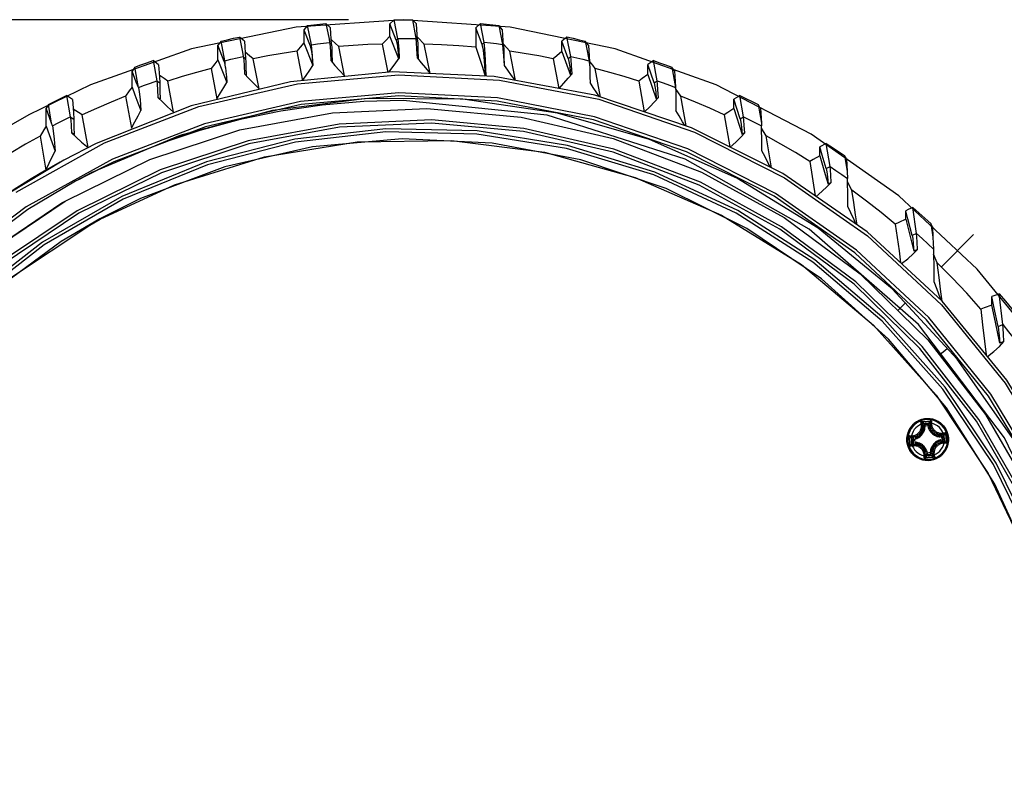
# Model space of a CAD drawing. Extents: x 0 to 420, y 0 to 297.
# Tile 36 of 93: x 103 to 130, y 241 to 261. Entities that reach past the tile are written whole.
import ezdxf

# ---------------------------------------------------------------- set-up
doc = ezdxf.new("R2010")
doc.units = 0
doc.header["$LTSCALE"] = 23.1
doc.linetypes.add('CENTER', pattern=[0.6, 0.375, -0.075, 0.075, -0.075])
doc.layers.get('0').update_dxf_attribs({"linetype": 'CONTINUOUS'})
for name, color, linetype in [('02___PRT_ALL_AXES', 7, 'CONTINUOUS'), ('03___PRT_ALL_CURVES', 7, 'CONTINUOUS'), ('DIM_PILOTEES', 7, 'CONTINUOUS')]:
    doc.layers.add(name, color=color, linetype=linetype)
doc.dimstyles.get("Standard").update_dxf_attribs({"dimtxt": 2.5, "dimasz": 2.5, "dimexe": 1.25, "dimexo": 0.625, "dimtad": 1, "dimcen": 2.5, "dimazin": 3, "dimtfac": 1, "dimtmove": 0, "dimatfit": 3})

# ---------------------------------------------------------------- blocks, each defined once
blk = doc.blocks.new('_FILLED')
at = {"color": 0, "linetype": 'BYBLOCK'}
blk.add_solid([(0, 0), (-1, 0.1667), (-1, -0.1667)], dxfattribs=at)
blk = doc.blocks.new('*D1')
at = {"layer": 'DIM_PILOTEES', "color": 2, "linetype": 'CONTINUOUS'}
for p, q in [((111.529, 261.07), (43.254, 261.07)), ((45.254, 261.07), (45.254, 222.801)), ((45.254, 174.032), (45.254, 212.301)), ((99.933, 174.032), (43.254, 174.032))]:
    blk.add_line(p, q, dxfattribs=at)
at = {"layer": 'DIM_PILOTEES', "color": 2, "linetype": 'CONTINUOUS', "xscale": 3, "yscale": 3, "zscale": 3}
for p, rotation in [((45.254, 261.07), 90), ((45.254, 174.032), 270)]:
    blk.add_blockref('_FILLED', p, dxfattribs=dict(at, rotation=rotation))

msp = doc.modelspace()

# ---------------------------------------------------------------- linework, layer by layer
at = {"color": 7, "linetype": 'CONTINUOUS'}
for p, q in [((113.027, 261.07), (110.096, 260.87)), ((110.908, 260.965), (110.993, 260.533)), ((111.035, 260.851), (110.908, 260.965)), ((112.776, 261.069), (112.662, 260.953)), ((112.662, 260.619), (112.662, 260.953)), ((112.836, 260.506), (112.662, 260.953)), ((112.776, 261.069), (112.943, 261.07)), ((112.878, 260.548), (112.776, 261.069)), ((115.958, 260.87), (113.027, 261.07)), ((113.277, 261.069), (113.366, 260.614)), ((113.391, 260.953), (113.277, 261.069)), ((113.421, 260.506), (113.391, 260.953)), ((115.145, 260.966), (115.018, 260.851)), ((115.247, 260.443), (115.145, 260.966)), ((110.096, 260.87), (107.22, 260.271)), ((110.407, 260.91), (110.306, 260.795)), ((110.306, 260.795), (110.306, 260.433)), ((110.306, 260.795), (110.48, 260.352)), ((110.509, 260.385), (110.407, 260.91)), ((111.065, 260.392), (111.035, 260.851)), ((115.018, 260.851), (115.018, 260.315)), ((115.192, 260.393), (115.018, 260.851)), ((115.646, 260.91), (115.739, 260.432)), ((115.747, 260.796), (115.646, 260.91)), ((115.778, 260.353), (115.748, 260.796)), ((118.835, 260.272), (115.958, 260.87)), ((107.999, 260.433), (107.95, 260.371)), ((108.039, 260.483), (107.999, 260.433)), ((108.14, 259.946), (108.039, 260.483)), ((108.54, 260.596), (108.618, 260.183)), ((108.589, 260.556), (108.54, 260.596)), ((108.679, 260.484), (108.589, 260.556)), ((108.679, 260.484), (108.709, 260.008)), ((110.306, 260.433), (110.206, 260.318)), ((110.306, 260.433), (110.55, 259.812)), ((110.993, 260.533), (111.01, 260.442)), ((111.01, 260.442), (111.022, 260.343)), ((111.077, 260.502), (111.057, 260.521)), ((111.161, 260.426), (111.077, 260.502)), ((111.26, 260.335), (111.161, 260.426)), ((112.549, 260.504), (112.45, 260.402)), ((112.45, 260.402), (112.602, 259.626)), ((112.662, 260.619), (112.549, 260.504)), ((112.903, 260), (112.662, 260.619)), ((113.366, 260.614), (113.379, 260.548)), ((113.391, 260.444), (113.379, 260.548)), ((113.429, 260.581), (113.421, 260.589)), ((113.421, 260.506), (113.425, 260.41)), ((113.425, 260.41), (113.429, 260.242)), ((113.604, 260.402), (113.429, 260.581)), ((113.761, 259.599), (113.603, 260.402)), ((115.739, 260.432), (115.748, 260.385)), ((115.947, 260.205), (115.774, 260.403)), ((117.374, 260.196), (117.375, 260.484)), ((117.464, 260.557), (117.375, 260.484)), ((117.548, 260.009), (117.375, 260.484)), ((117.514, 260.597), (117.464, 260.557)), ((117.617, 260.064), (117.514, 260.597)), ((118.015, 260.484), (118.049, 260.305)), ((118.104, 260.372), (118.015, 260.484)), ((107.22, 260.271), (104.452, 259.287)), ((107.95, 259.975), (107.95, 260.371)), ((108.124, 259.926), (107.95, 260.371)), ((108.618, 260.183), (108.641, 260.063)), ((108.818, 260.082), (108.698, 260.179)), ((110.206, 260.318), (110.107, 260.204)), ((110.107, 260.205), (110.263, 259.399)), ((111.065, 260.392), (111.069, 260.301)), ((111.069, 260.301), (111.073, 260.142)), ((111.073, 260.142), (111.076, 259.914)), ((111.418, 259.529), (111.26, 260.335)), ((113.429, 260.242), (113.433, 260)), ((116.101, 259.408), (115.947, 260.205)), ((117.374, 260.196), (117.236, 260.083)), ((117.374, 260.196), (117.61, 259.553)), ((118.049, 260.305), (118.112, 259.977)), ((118.104, 260.372), (118.124, 260.075)), ((121.603, 259.288), (118.835, 260.272)), ((106.171, 259.948), (106.272, 259.395)), ((106.217, 259.915), (106.171, 259.948)), ((106.323, 259.838), (106.217, 259.915)), ((107.863, 259.863), (107.763, 259.734)), ((107.95, 259.975), (107.863, 259.863)), ((107.95, 259.975), (108.113, 259.556)), ((108.641, 260.063), (108.655, 259.968)), ((108.917, 260.001), (108.818, 260.082)), ((109.075, 259.179), (108.917, 260.001)), ((112.917, 260.014), (112.903, 260)), ((117.236, 260.083), (117.137, 260.002)), ((117.137, 260.002), (117.292, 259.187)), ((118.112, 259.977), (118.118, 259.947)), ((118.118, 259.947), (118.126, 259.903)), ((118.124, 260.075), (118.134, 259.927)), ((118.222, 259.823), (118.133, 259.938)), ((118.134, 259.927), (118.136, 259.891)), ((119.837, 259.916), (119.731, 259.84)), ((119.883, 259.949), (119.837, 259.916)), ((119.986, 259.396), (119.883, 259.949)), ((105.67, 259.772), (105.594, 259.664)), ((105.594, 259.226), (105.594, 259.664)), ((105.71, 259.363), (105.594, 259.664)), ((105.769, 259.213), (105.67, 259.772)), ((106.323, 259.838), (106.343, 259.504)), ((107.763, 259.735), (107.922, 258.901)), ((108.716, 259.759), (108.72, 259.552)), ((117.653, 259.588), (117.61, 259.553)), ((118.29, 259.736), (118.222, 259.823)), ((118.437, 258.949), (118.291, 259.736)), ((119.731, 259.569), (119.731, 259.84)), ((119.905, 259.338), (119.731, 259.84)), ((120.384, 259.774), (120.489, 259.215)), ((120.46, 259.665), (120.384, 259.774)), ((120.46, 259.665), (120.489, 259.229)), ((105.768, 259.213), (105.71, 259.363)), ((106.272, 259.395), (106.285, 259.303)), ((106.475, 259.458), (106.34, 259.555)), ((106.343, 259.504), (106.353, 259.337)), ((106.574, 259.386), (106.475, 259.458)), ((106.733, 258.536), (106.574, 259.386)), ((108.113, 259.556), (108.195, 259.346)), ((119.579, 259.459), (119.48, 259.387)), ((119.48, 259.387), (119.634, 258.547)), ((119.731, 259.569), (119.579, 259.459)), ((119.731, 259.569), (119.963, 258.899)), ((104.452, 259.287), (102.763, 258.463)), ((105.519, 259.118), (105.42, 258.973)), ((105.594, 259.226), (105.519, 259.118)), ((106.36, 259.111), (106.363, 258.898)), ((120.634, 258.974), (120.491, 259.182)), ((124.211, 257.936), (121.603, 259.288)), ((103.802, 258.991), (103.902, 258.407)), ((103.967, 258.887), (103.802, 258.991)), ((103.967, 258.887), (103.987, 258.528)), ((105.42, 258.973), (105.579, 258.101)), ((106.363, 258.898), (106.305, 258.939)), ((120.021, 258.941), (119.963, 258.9)), ((120.779, 258.162), (120.634, 258.974)), ((122.216, 258.97), (122.087, 258.889)), ((122.087, 258.633), (122.087, 258.889)), ((122.261, 258.35), (122.087, 258.889)), ((122.252, 258.993), (122.216, 258.97)), ((122.355, 258.409), (122.252, 258.993)), ((103.301, 258.745), (103.238, 258.642)), ((103.238, 258.151), (103.238, 258.642)), ((103.388, 258.234), (103.238, 258.642)), ((103.388, 258.234), (103.301, 258.745)), ((104.131, 258.527), (103.982, 258.622)), ((103.987, 258.528), (103.997, 258.348)), ((104.23, 258.464), (104.131, 258.527)), ((121.922, 258.528), (121.823, 258.465)), ((122.087, 258.633), (121.922, 258.528)), ((122.087, 258.633), (122.316, 257.923)), ((122.753, 258.747), (122.842, 258.236)), ((122.803, 258.666), (122.753, 258.747)), ((122.816, 258.644), (122.803, 258.666)), ((122.816, 258.644), (122.842, 258.236)), ((102.763, 258.463), (101.844, 257.935)), ((104.39, 257.565), (104.23, 258.463)), ((121.823, 258.465), (121.975, 257.588)), ((103.176, 258.049), (103.077, 257.883)), ((103.238, 258.151), (103.176, 258.049)), ((103.412, 258.158), (103.388, 258.234)), ((122.842, 258.236), (122.846, 258.16)), ((122.977, 257.885), (122.848, 258.099)), ((103.077, 257.883), (103.236, 256.952)), ((104.006, 257.921), (103.934, 257.966)), ((122.388, 257.968), (122.316, 257.923)), ((123.122, 257.012), (122.977, 257.885)), ((126.611, 256.241), (124.211, 257.936)), ((124.621, 257.68), (124.443, 257.583)), ((124.443, 257.339), (124.443, 257.583)), ((124.509, 257.358), (124.443, 257.583)), ((124.724, 257.047), (124.621, 257.68)), ((124.266, 257.242), (124.166, 257.187)), ((124.167, 257.187), (124.316, 256.246)), ((124.443, 257.339), (124.266, 257.242)), ((124.617, 256.99), (124.509, 257.358)), ((125.122, 257.35), (125.193, 256.907)), ((125.172, 257.254), (125.122, 257.35)), ((125.172, 257.254), (125.193, 256.907)), ((125.193, 256.907), (125.202, 256.72)), ((125.321, 256.403), (125.205, 256.628)), ((124.756, 256.614), (124.669, 256.567)), ((103.671, 256.049), (103.764, 256.095)), ((128.758, 254.235), (126.611, 256.241)), ((126.799, 255.601), (126.799, 255.837)), ((126.857, 255.613), (126.799, 255.837)), ((127.094, 255.215), (126.99, 255.925)), ((126.799, 255.601), (126.609, 255.513)), ((126.973, 255.161), (126.857, 255.613)), ((126.609, 255.513), (126.51, 255.467)), ((127.491, 255.485), (127.544, 255.111)), ((127.529, 255.399), (127.491, 255.485)), ((127.529, 255.399), (127.544, 255.111)), ((127.544, 255.111), (127.559, 254.786)), ((127.123, 254.777), (127.022, 254.732)), ((127.664, 254.413), (127.564, 254.649)), ((130.611, 251.956), (128.758, 254.235)), ((129.291, 253.536), (129.156, 253.486)), ((129.156, 253.251), (129.156, 253.486)), ((129.213, 253.215), (129.156, 253.486)), ((129.36, 253.562), (129.291, 253.536)), ((129.463, 252.715), (129.36, 253.562)), ((128.952, 253.176), (128.854, 253.139)), ((129.156, 253.251), (128.952, 253.176)), ((129.329, 252.668), (129.213, 253.215)), ((129.49, 252.249), (129.374, 252.209))]:
    msp.add_line(p, q, dxfattribs=at)
at = {"color": 9, "linetype": 'CONTINUOUS'}
for p, q in [((111.01, 260.442), (111.065, 260.392)), ((112.878, 260.548), (112.836, 260.506)), ((113.379, 260.548), (113.421, 260.506)), ((115.247, 260.443), (115.192, 260.393)), ((110.48, 260.352), (110.509, 260.385)), ((115.748, 260.385), (115.778, 260.353)), ((108.124, 259.926), (108.14, 259.946)), ((108.641, 260.063), (108.709, 260.008)), ((117.548, 260.009), (117.617, 260.064)), ((118.118, 259.947), (118.134, 259.927)), ((106.272, 259.395), (106.353, 259.337)), ((119.905, 259.338), (119.986, 259.396)), ((103.902, 258.407), (103.997, 258.348)), ((122.261, 258.35), (122.355, 258.409)), ((124.617, 256.99), (124.724, 257.047)), ((127.094, 255.215), (126.973, 255.161)), ((129.329, 252.668), (129.463, 252.715)), ((127.212, 250.058), (127.251, 250.059)), ((127.297, 249.945), (127.33, 249.945)), ((127.327, 249.978), (127.401, 249.985)), ((127.33, 249.945), (127.403, 249.952)), ((127.403, 249.952), (127.436, 249.957)), ((127.505, 250.084), (127.503, 250.055)), ((126.888, 249.672), (126.916, 249.669)), ((127.777, 249.638), (127.81, 249.641)), ((127.777, 249.638), (127.784, 249.564)), ((127.81, 249.641), (127.817, 249.567)), ((127.891, 249.76), (127.892, 249.72)), ((127.971, 249.54), (127.969, 249.618)), ((126.83, 249.596), (126.831, 249.518)), ((126.983, 249.568), (127.016, 249.571)), ((126.99, 249.495), (126.983, 249.568)), ((127.022, 249.498), (126.99, 249.495)), ((127.022, 249.498), (127.016, 249.571)), ((127.042, 249.577), (127.045, 249.577)), ((127.045, 249.577), (127.074, 249.586)), ((127.817, 249.567), (127.784, 249.564)), ((127.917, 249.466), (127.888, 249.469)), ((127.3, 249.054), (127.302, 249.083)), ((127.396, 249.184), (127.364, 249.178)), ((127.473, 249.158), (127.399, 249.151)), ((127.503, 249.191), (127.47, 249.19)), ((127.521, 249.302), (127.513, 249.276)), ((127.585, 249.11), (127.593, 249.08))]:
    msp.add_line(p, q, dxfattribs=at)
at = {"color": 7, "linetype": 'CONTINUOUS'}
for points in [[(110.407, 260.91), (110.574, 260.93), (110.741, 260.948), (110.908, 260.965)], [(112.943, 261.07), (113.11, 261.07), (113.277, 261.069)], [(115.145, 260.966), (115.312, 260.949), (115.479, 260.93), (115.646, 260.91)], [(108.039, 260.483), (108.205, 260.522), (108.372, 260.56), (108.54, 260.596)], [(112.45, 260.402), (112.053, 260.387), (111.656, 260.365), (111.26, 260.335)], [(112.836, 260.506), (112.859, 260.408), (112.881, 260.239), (112.903, 260)], [(112.878, 260.548), (112.892, 260.444), (112.907, 260.265), (112.917, 260.014)], [(113.417, 260.014), (113.402, 260.266), (113.391, 260.444)], [(115.018, 260.315), (114.547, 260.355), (114.076, 260.384), (113.604, 260.402)], [(115.302, 259.525), (115.286, 259.957), (115.267, 260.273), (115.249, 260.442)], [(117.514, 260.597), (117.681, 260.561), (117.848, 260.523), (118.015, 260.484)], [(110.107, 260.204), (109.709, 260.144), (109.312, 260.076), (108.917, 260.001)], [(110.48, 260.352), (110.503, 260.253), (110.527, 260.072), (110.55, 259.812)], [(110.55, 259.812), (110.537, 260.083), (110.523, 260.274), (110.51, 260.385)], [(111.022, 260.343), (111.034, 260.176), (111.047, 259.94)], [(115.018, 260.315), (115.107, 260.044), (115.196, 259.772), (115.277, 259.527)], [(115.284, 259.526), (115.254, 259.941), (115.223, 260.239), (115.192, 260.393)], [(115.748, 260.386), (115.761, 260.275), (115.775, 260.084), (115.789, 259.812)], [(115.778, 260.353), (115.782, 260.253), (115.786, 260.073), (115.79, 259.812)], [(117.137, 260.002), (116.741, 260.077), (116.345, 260.145), (115.947, 260.205)], [(105.67, 259.772), (105.836, 259.832), (106.003, 259.891), (106.171, 259.948)], [(108.157, 259.762), (108.146, 259.836), (108.135, 259.891), (108.124, 259.926)], [(108.157, 259.762), (108.15, 259.841), (108.144, 259.903), (108.14, 259.946)], [(108.655, 259.968), (108.667, 259.81), (108.676, 259.587)], [(108.709, 260.008), (108.713, 259.915), (108.716, 259.759)], [(111.048, 259.941), (111.156, 259.817), (111.279, 259.68), (111.418, 259.529)], [(112.63, 259.629), (112.723, 259.75), (112.826, 259.888), (112.917, 260.014)], [(113.419, 260.014), (113.52, 259.888), (113.634, 259.75), (113.761, 259.599)], [(117.548, 260.009), (117.568, 259.926), (117.589, 259.776), (117.61, 259.553)], [(117.653, 259.588), (117.639, 259.811), (117.627, 259.969), (117.617, 260.064)], [(118.126, 259.903), (118.133, 259.84), (118.139, 259.759)], [(119.883, 259.949), (120.05, 259.892), (120.217, 259.834), (120.384, 259.774)], [(133.195, 240.738), (132.85, 243.518), (132.12, 246.222), (131.019, 248.797), (129.568, 251.193), (127.796, 253.362), (125.739, 255.262), (123.435, 256.855), (120.931, 258.111), (118.277, 259.003), (115.523, 259.516), (112.725, 259.638), (109.937, 259.367), (107.215, 258.709), (104.611, 257.677), (103.728, 257.225)], [(107.763, 259.734), (107.365, 259.626), (106.968, 259.51), (106.574, 259.386)], [(108.157, 259.762), (108.169, 259.648), (108.182, 259.509), (108.195, 259.346)], [(110.27, 259.4), (110.37, 259.544), (110.465, 259.684), (110.55, 259.812)], [(115.789, 259.812), (115.884, 259.684), (115.989, 259.545), (116.09, 259.41)], [(117.298, 259.186), (117.431, 259.331), (117.551, 259.467), (117.653, 259.588)], [(118.139, 259.759), (118.142, 259.646), (118.144, 259.508), (118.146, 259.347)], [(119.48, 259.387), (119.086, 259.511), (118.689, 259.627), (118.29, 259.736)], [(102.417, 256.347), (104.839, 257.692), (107.428, 258.688), (110.131, 259.315), (112.895, 259.559), (115.664, 259.416), (118.386, 258.889), (121.006, 257.99), (123.475, 256.736), (125.747, 255.15), (127.777, 253.262), (129.527, 251.11), (130.958, 248.738), (132.048, 246.181), (132.772, 243.493), (133.114, 240.732)], [(106.353, 259.337), (106.356, 259.256), (106.36, 259.111)], [(107.922, 258.901), (108.022, 259.062), (108.113, 259.21), (108.195, 259.346)], [(108.676, 259.587), (108.791, 259.466), (108.924, 259.33), (109.075, 259.179)], [(118.407, 258.96), (118.337, 259.063), (118.237, 259.211), (118.146, 259.347)], [(119.905, 259.338), (119.926, 259.244), (119.946, 259.09), (119.963, 258.899)], [(120.021, 258.941), (120.006, 259.153), (119.995, 259.305), (119.986, 259.396)], [(132.619, 240.706), (132.288, 243.392), (131.585, 246.007), (130.526, 248.496), (129.134, 250.808), (127.43, 252.91), (125.45, 254.755), (123.234, 256.304), (120.825, 257.53), (118.268, 258.409), (115.611, 258.925), (112.91, 259.065), (110.216, 258.828), (107.582, 258.219), (105.059, 257.25)], [(105.594, 259.226), (105.676, 259.01), (105.758, 258.795), (105.84, 258.579)], [(105.768, 259.213), (105.792, 259.093), (105.816, 258.882), (105.84, 258.579)], [(106.285, 259.303), (106.296, 259.151), (106.305, 258.939)], [(120.49, 259.214), (120.494, 259.094), (120.498, 258.883), (120.502, 258.581)], [(103.301, 258.745), (103.467, 258.829), (103.634, 258.911), (103.802, 258.991)], [(132.535, 240.703), (132.206, 243.373), (131.507, 245.974), (130.454, 248.452), (129.069, 250.755), (127.372, 252.849), (125.4, 254.687), (123.192, 256.231), (120.793, 257.452), (118.246, 258.329), (115.6, 258.842), (112.91, 258.982), (110.228, 258.746), (107.604, 258.139), (105.092, 257.174), (104.044, 256.645)], [(132.493, 239.64), (132.315, 242.255), (131.785, 244.822), (130.911, 247.293), (129.712, 249.623), (128.207, 251.769), (126.426, 253.692), (124.401, 255.355), (122.169, 256.729), (119.772, 257.789), (117.254, 258.513), (114.66, 258.89), (112.039, 258.913), (109.44, 258.58), (106.909, 257.898), (104.494, 256.88), (104.044, 256.644)], [(105.42, 258.973), (105.02, 258.811), (104.623, 258.641), (104.23, 258.464)], [(106.305, 258.939), (106.426, 258.82), (106.569, 258.685), (106.733, 258.536)], [(119.643, 258.544), (119.785, 258.687), (119.914, 258.821), (120.021, 258.941)], [(121.823, 258.465), (121.43, 258.643), (121.034, 258.813), (120.634, 258.974)], [(122.252, 258.993), (122.42, 258.912), (122.587, 258.831), (122.753, 258.747)], [(103.762, 256.099), (106.087, 257.237), (108.545, 258.049), (111.091, 258.518), (113.677, 258.636), (116.256, 258.4), (118.778, 257.816), (121.197, 256.894), (123.468, 255.651), (125.548, 254.11), (127.4, 252.301), (128.988, 250.256), (130.282, 248.014), (131.26, 245.616), (131.901, 243.108), (132.195, 240.536), (132.137, 237.948), (131.726, 235.392), (130.971, 232.915), (129.886, 230.565), (128.491, 228.384), (126.812, 226.413), (124.88, 224.69), (122.732, 223.245)], [(105.579, 258.101), (105.675, 258.273), (105.762, 258.433), (105.84, 258.579)], [(120.747, 258.173), (120.685, 258.275), (120.589, 258.434), (120.502, 258.581)], [(103.902, 258.407), (103.915, 258.317), (103.926, 258.17), (103.934, 257.966)], [(103.997, 258.348), (104, 258.264), (104.003, 258.122), (104.006, 257.921)], [(122.676, 223.655), (124.78, 225.07), (126.672, 226.758), (128.317, 228.689), (129.683, 230.825), (130.746, 233.128), (131.486, 235.554), (131.888, 238.057), (131.946, 240.593), (131.658, 243.112), (131.029, 245.569), (130.072, 247.918), (128.803, 250.114), (127.248, 252.117), (125.434, 253.89), (123.396, 255.399), (121.172, 256.617), (118.802, 257.52), (116.331, 258.092), (113.806, 258.323), (111.272, 258.207), (108.778, 257.748), (106.37, 256.953), (104.093, 255.838)], [(122.634, 223.728), (124.729, 225.137), (126.613, 226.817), (128.25, 228.739), (129.61, 230.866), (130.668, 233.158), (131.405, 235.573), (131.805, 238.065), (131.862, 240.589), (131.575, 243.098), (130.95, 245.543), (129.997, 247.881), (128.734, 250.068), (127.186, 252.062), (125.381, 253.826), (123.352, 255.329), (121.137, 256.541), (118.778, 257.44), (116.319, 258.01), (113.804, 258.239), (111.282, 258.124), (108.8, 257.667), (106.402, 256.876), (104.135, 255.765)], [(122.261, 258.35), (122.279, 258.266), (122.298, 258.124), (122.316, 257.923)], [(122.388, 257.968), (122.375, 258.172), (122.364, 258.319), (122.355, 258.409)], [(129.277, 248.923), (127.879, 251.002), (126.212, 252.87), (124.305, 254.495), (122.195, 255.845), (119.921, 256.894), (117.525, 257.625), (115.052, 258.022), (112.548, 258.079), (110.06, 257.795), (107.633, 257.174), (105.314, 256.228), (103.145, 254.976), (101.167, 253.44), (99.416, 251.649), (97.925, 249.636), (96.723, 247.438), (95.831, 245.098), (95.266, 242.658), (95.038, 240.164), (95.152, 237.661), (95.606, 235.198), (96.391, 232.82), (97.493, 230.57)], [(129.204, 248.881), (127.812, 250.95), (126.153, 252.81), (124.255, 254.427), (122.154, 255.771), (119.891, 256.816), (117.506, 257.543), (115.044, 257.938), (112.552, 257.995), (110.075, 257.712), (107.659, 257.094), (105.35, 256.153), (103.191, 254.906), (101.222, 253.377), (99.479, 251.594), (97.996, 249.59), (96.799, 247.403), (95.911, 245.073), (95.348, 242.644), (95.122, 240.161), (95.235, 237.671), (95.687, 235.219), (96.468, 232.851), (97.565, 230.612)], [(103.238, 258.151), (103.32, 257.924), (103.402, 257.697), (103.485, 257.471)], [(103.412, 258.158), (103.436, 258.029), (103.461, 257.8), (103.485, 257.471)], [(122.859, 257.473), (122.855, 257.802), (122.85, 258.031), (122.846, 258.16)], [(103.077, 257.883), (102.675, 257.659), (102.279, 257.426), (101.887, 257.185)], [(103.934, 257.966), (104.061, 257.848), (104.213, 257.714), (104.39, 257.565)], [(121.991, 257.579), (122.14, 257.716), (122.277, 257.85), (122.388, 257.968)], [(124.166, 257.187), (123.775, 257.428), (123.379, 257.661), (122.977, 257.885)], [(103.236, 256.952), (103.327, 257.138), (103.41, 257.311), (103.485, 257.471)], [(123.093, 257.027), (123.033, 257.14), (122.942, 257.313), (122.859, 257.473)], [(124.621, 257.68), (124.789, 257.572), (124.956, 257.462), (125.122, 257.35)], [(103.728, 257.225), (102.178, 256.29), (99.963, 254.577), (98.009, 252.57), (96.355, 250.31), (95.033, 247.84), (94.071, 245.21), (93.485, 242.471), (93.363, 240.731)], [(105.059, 257.25), (102.697, 255.94), (100.54, 254.315), (98.628, 252.405), (97, 250.246), (95.69, 247.884), (94.717, 245.354), (94.106, 242.709), (93.932, 240.704)], [(103.659, 257.188), (103.616, 257.164), (103.236, 256.952)], [(124.443, 257.339), (124.518, 257.083), (124.594, 256.825), (124.669, 256.567)], [(103.236, 256.952), (102.834, 256.714), (102.438, 256.467), (102.047, 256.211)], [(124.617, 256.99), (124.634, 256.905), (124.652, 256.764), (124.669, 256.567)], [(124.756, 256.613), (124.744, 256.813), (124.733, 256.958), (124.724, 257.047)], [(104.044, 256.645), (102.739, 255.869), (100.59, 254.249), (98.686, 252.345), (97.065, 250.195), (95.761, 247.843), (94.793, 245.324), (94.186, 242.693)], [(125.215, 255.955), (125.211, 256.323), (125.207, 256.578), (125.202, 256.72)], [(124.34, 256.23), (124.496, 256.363), (124.641, 256.496), (124.756, 256.613)], [(125.464, 255.452), (125.425, 255.722), (125.373, 256.064), (125.321, 256.403)], [(126.51, 255.467), (126.121, 255.789), (125.724, 256.101), (125.321, 256.403)], [(122.732, 223.245), (120.407, 222.107), (117.949, 221.295), (115.403, 220.826), (112.816, 220.708), (110.238, 220.944), (107.716, 221.528), (105.297, 222.45), (103.026, 223.693), (100.945, 225.234), (99.094, 227.043), (97.506, 229.088), (96.212, 231.33), (95.234, 233.728), (94.593, 236.236), (94.298, 238.808), (94.357, 241.396), (94.768, 243.952), (95.523, 246.429), (96.608, 248.779), (98.003, 250.96), (99.682, 252.931), (101.614, 254.654), (103.762, 256.099)], [(122.641, 223.196), (120.316, 222.057), (117.858, 221.246), (115.312, 220.777), (112.726, 220.659), (110.148, 220.894), (107.625, 221.479), (105.206, 222.401), (102.935, 223.644), (100.855, 225.184), (99.003, 226.994), (97.415, 229.039), (96.121, 231.281), (95.144, 233.678), (94.502, 236.186), (94.208, 238.759), (94.266, 241.347), (94.677, 243.903), (95.432, 246.379), (96.517, 248.73), (97.912, 250.911), (99.591, 252.881), (101.523, 254.605), (103.671, 256.049)], [(104.093, 255.838), (101.988, 254.423), (100.096, 252.734), (98.451, 250.804), (97.085, 248.668), (96.022, 246.365), (95.282, 243.939), (94.88, 241.435), (94.823, 238.9), (95.111, 236.38), (95.739, 233.923), (96.697, 231.575), (97.965, 229.379), (99.52, 227.376), (101.334, 225.603), (103.372, 224.094), (105.597, 222.876), (107.966, 221.973), (110.437, 221.401), (112.962, 221.17), (115.496, 221.286), (117.99, 221.745), (120.398, 222.54), (122.676, 223.655)], [(125.431, 255.475), (125.381, 255.585), (125.294, 255.778), (125.215, 255.955)], [(126.99, 255.925), (126.927, 255.896), (126.864, 255.867), (126.799, 255.837)], [(126.99, 255.925), (127.158, 255.78), (127.325, 255.633), (127.491, 255.485)], [(104.135, 255.765), (102.04, 254.357), (100.157, 252.676), (98.519, 250.754), (97.159, 248.628), (96.101, 246.336), (95.365, 243.921), (94.964, 241.428), (94.907, 238.904), (95.194, 236.396), (95.82, 233.95), (96.773, 231.612), (98.035, 229.426), (99.583, 227.432), (101.389, 225.667), (103.418, 224.165), (105.632, 222.953), (107.991, 222.053), (110.451, 221.484), (112.965, 221.254), (115.487, 221.369), (117.97, 221.827), (120.367, 222.618), (122.634, 223.728)], [(126.799, 255.601), (126.873, 255.315), (126.947, 255.025), (127.022, 254.732)], [(126.51, 255.467), (126.563, 255.105), (126.615, 254.74), (126.659, 254.413)], [(126.973, 255.161), (126.989, 255.071), (127.006, 254.928), (127.022, 254.732)], [(127.123, 254.777), (127.113, 254.976), (127.103, 255.122), (127.094, 255.215)], [(126.685, 254.389), (126.852, 254.522), (127.005, 254.657), (127.123, 254.777)], [(127.559, 254.786), (127.563, 254.623), (127.567, 254.327), (127.572, 253.898)], [(127.8, 253.357), (127.765, 253.612), (127.714, 254.008), (127.664, 254.413)], [(128.854, 253.139), (128.469, 253.575), (128.072, 253.999), (127.664, 254.413)], [(127.572, 253.898), (127.65, 253.684), (127.732, 253.46), (127.754, 253.401)], [(129.36, 253.562), (129.529, 253.363), (129.695, 253.161), (129.86, 252.957)], [(128.853, 253.139), (128.905, 252.706), (128.956, 252.266), (128.999, 251.89)], [(129.374, 252.209), (129.301, 252.564), (129.228, 252.911), (129.156, 253.251)], [(129.329, 252.668), (129.344, 252.568), (129.359, 252.417), (129.374, 252.209)], [(129.49, 252.249), (129.482, 252.455), (129.473, 252.61), (129.463, 252.715)], [(129.036, 251.844), (129.209, 251.978), (129.37, 252.12), (129.49, 252.249)], [(126.831, 249.518), (126.83, 249.608), (126.843, 249.696), (126.87, 249.782), (126.91, 249.862), (126.962, 249.935), (127.025, 249.999), (127.097, 250.052), (127.177, 250.094), (127.262, 250.122), (127.35, 250.137), (127.44, 250.138), (127.529, 250.125), (127.614, 250.098), (127.694, 250.058), (127.767, 250.006), (127.831, 249.943), (127.885, 249.871), (127.926, 249.791), (127.955, 249.706), (127.969, 249.618)], [(127.969, 249.618), (127.97, 249.528), (127.957, 249.439), (127.93, 249.354), (127.89, 249.274), (127.838, 249.201), (127.775, 249.137), (127.703, 249.083), (127.623, 249.042), (127.538, 249.013), (127.45, 248.999), (127.36, 248.998), (127.272, 249.011), (127.186, 249.038), (127.106, 249.078), (127.033, 249.13), (126.969, 249.193), (126.915, 249.265), (126.874, 249.345), (126.846, 249.43), (126.831, 249.518)], [(97.493, 230.57), (98.89, 228.492), (100.558, 226.623), (102.464, 224.998), (104.574, 223.649), (106.848, 222.599), (109.244, 221.869), (111.717, 221.471), (114.221, 221.414), (116.709, 221.699), (119.136, 222.32), (121.455, 223.265), (123.624, 224.517), (125.603, 226.054), (127.353, 227.845), (128.844, 229.858), (130.046, 232.055), (130.938, 234.395), (131.504, 236.835), (131.731, 239.33), (131.617, 241.832), (131.163, 244.295), (130.378, 246.674), (129.277, 248.923)], [(97.565, 230.612), (98.956, 228.543), (100.616, 226.683), (102.514, 225.066), (104.614, 223.722), (106.878, 222.677), (109.262, 221.95), (111.724, 221.554), (114.217, 221.498), (116.694, 221.781), (119.109, 222.399), (121.418, 223.34), (123.577, 224.587), (125.546, 226.116), (127.289, 227.899), (128.773, 229.903), (129.97, 232.09), (130.858, 234.42), (131.42, 236.849), (131.647, 239.331), (131.533, 241.822), (131.081, 244.274), (130.3, 246.642), (129.204, 248.881)]]:
    msp.add_lwpolyline(points, dxfattribs=at)
at = {"color": 9, "linetype": 'CONTINUOUS'}
for points in [[(110.509, 260.385), (110.676, 260.405), (110.843, 260.424), (111.01, 260.442)], [(113.379, 260.548), (113.212, 260.55), (113.045, 260.55), (112.878, 260.548)], [(115.749, 260.386), (115.582, 260.406), (115.415, 260.425), (115.247, 260.443)], [(108.14, 259.946), (108.306, 259.987), (108.474, 260.025), (108.641, 260.063)], [(117.617, 260.064), (117.784, 260.026), (117.951, 259.987), (118.118, 259.947)], [(105.769, 259.213), (105.936, 259.275), (106.103, 259.335), (106.272, 259.395)], [(119.986, 259.396), (120.154, 259.337), (120.322, 259.276), (120.489, 259.215)], [(103.412, 258.158), (103.574, 258.242), (103.738, 258.325), (103.902, 258.407)], [(122.355, 258.409), (122.52, 258.327), (122.683, 258.244), (122.846, 258.16)], [(124.724, 257.047), (124.885, 256.94), (125.044, 256.831), (125.202, 256.72)], [(127.559, 254.786), (127.405, 254.931), (127.25, 255.074), (127.094, 255.215)], [(129.463, 252.715), (129.616, 252.522), (129.766, 252.327), (129.915, 252.131)], [(127.969, 249.618), (127.957, 249.694), (127.935, 249.769), (127.902, 249.84), (127.861, 249.906), (127.81, 249.965), (127.752, 250.018), (127.688, 250.061), (127.618, 250.096), (127.544, 250.121), (127.467, 250.135), (127.389, 250.139), (127.312, 250.132), (127.235, 250.115), (127.162, 250.087), (127.094, 250.05), (127.031, 250.004), (126.975, 249.95), (126.927, 249.888), (126.888, 249.821), (126.858, 249.748), (126.839, 249.673), (126.83, 249.596)], [(127.944, 249.616), (127.936, 249.677), (127.916, 249.747), (127.887, 249.817), (127.848, 249.882), (127.8, 249.941), (127.744, 249.992), (127.682, 250.036), (127.615, 250.07), (127.543, 250.095), (127.469, 250.109), (127.393, 250.113), (127.318, 250.107), (127.244, 250.09), (127.173, 250.063), (127.107, 250.027), (127.046, 249.981), (126.992, 249.928), (126.946, 249.867), (126.909, 249.801), (126.882, 249.73), (126.865, 249.657), (126.858, 249.584), (126.86, 249.521)], [(127.229, 249.993), (127.172, 249.965), (127.12, 249.929), (127.073, 249.887), (127.032, 249.839), (126.999, 249.785), (126.973, 249.727), (126.955, 249.667)], [(126.955, 249.667), (126.98, 249.668), (127.001, 249.672), (127.02, 249.676), (127.04, 249.682), (127.059, 249.689), (127.078, 249.698), (127.096, 249.708), (127.112, 249.719), (127.13, 249.732), (127.146, 249.747), (127.161, 249.762), (127.172, 249.776), (127.182, 249.789), (127.191, 249.804), (127.2, 249.819), (127.207, 249.834), (127.214, 249.85), (127.22, 249.867), (127.224, 249.885), (127.228, 249.904), (127.231, 249.923), (127.232, 249.944), (127.231, 249.967), (127.229, 249.993)], [(126.979, 249.634), (127.002, 249.637), (127.023, 249.641), (127.043, 249.646), (127.063, 249.653), (127.084, 249.662), (127.103, 249.671), (127.121, 249.682), (127.139, 249.694), (127.157, 249.709), (127.174, 249.724), (127.188, 249.74), (127.2, 249.754), (127.21, 249.768), (127.22, 249.783), (127.229, 249.799), (127.237, 249.815), (127.244, 249.832), (127.25, 249.848), (127.256, 249.867), (127.26, 249.886), (127.264, 249.906), (127.266, 249.927), (127.266, 249.95), (127.265, 249.975)], [(127.074, 249.586), (127.102, 249.597), (127.129, 249.61), (127.157, 249.626), (127.183, 249.644), (127.208, 249.666), (127.231, 249.689), (127.252, 249.714), (127.271, 249.741), (127.287, 249.768), (127.3, 249.795), (127.31, 249.823), (127.319, 249.852), (127.325, 249.881), (127.328, 249.912), (127.329, 249.92)], [(127.229, 249.993), (127.227, 250.002), (127.224, 250.01), (127.222, 250.019), (127.22, 250.029), (127.217, 250.039), (127.212, 250.058)], [(127.212, 250.058), (127.221, 250.048), (127.23, 250.035), (127.24, 250.021), (127.248, 250.008), (127.255, 249.995)], [(127.282, 250.021), (127.271, 250.028), (127.257, 250.037), (127.242, 250.045), (127.227, 250.052), (127.212, 250.058)], [(127.229, 249.993), (127.236, 249.994), (127.243, 249.995), (127.25, 249.995), (127.255, 249.995)], [(127.251, 250.059), (127.275, 250.059), (127.3, 250.06), (127.329, 250.062), (127.361, 250.064)], [(127.282, 250.021), (127.274, 250.016), (127.266, 250.009), (127.26, 250.002), (127.255, 249.995)], [(127.255, 249.995), (127.259, 249.988), (127.262, 249.982), (127.264, 249.978), (127.265, 249.975)], [(127.295, 250.01), (127.285, 250.007), (127.277, 250.002), (127.27, 249.994), (127.266, 249.985), (127.265, 249.975)], [(127.266, 249.973), (127.266, 249.973), (127.265, 249.975)], [(127.266, 249.973), (127.267, 249.983), (127.271, 249.992), (127.277, 250), (127.286, 250.006), (127.296, 250.008)], [(127.297, 249.945), (127.287, 249.954), (127.277, 249.963), (127.266, 249.973)], [(127.279, 249.834), (127.287, 249.86), (127.292, 249.887), (127.296, 249.915), (127.297, 249.945)], [(127.295, 250.01), (127.294, 250.011), (127.291, 250.014), (127.287, 250.017), (127.282, 250.021)], [(127.296, 250.008), (127.296, 250.009), (127.295, 250.01)], [(127.296, 250.008), (127.317, 250.01), (127.34, 250.012), (127.365, 250.015)], [(127.327, 249.978), (127.317, 249.988), (127.307, 249.998), (127.296, 250.008)], [(127.327, 249.978), (127.318, 249.976), (127.309, 249.971), (127.303, 249.964), (127.298, 249.955), (127.297, 249.945)], [(127.33, 249.945), (127.328, 249.964), (127.327, 249.971), (127.327, 249.976), (127.327, 249.978)], [(127.361, 250.064), (127.392, 250.068), (127.42, 250.071), (127.445, 250.074), (127.467, 250.078), (127.505, 250.084)], [(127.365, 250.015), (127.389, 250.017), (127.411, 250.018), (127.43, 250.02)], [(127.401, 249.985), (127.41, 249.996), (127.42, 250.008), (127.43, 250.02)], [(127.401, 249.985), (127.401, 249.982), (127.401, 249.977), (127.402, 249.97), (127.403, 249.952)], [(127.436, 249.957), (127.433, 249.967), (127.427, 249.975), (127.419, 249.981), (127.41, 249.984), (127.401, 249.985)], [(127.408, 249.927), (127.409, 249.924), (127.417, 249.897), (127.427, 249.87), (127.439, 249.844), (127.453, 249.818), (127.47, 249.793), (127.489, 249.769), (127.51, 249.746), (127.533, 249.725), (127.558, 249.707), (127.583, 249.69), (127.609, 249.676), (127.635, 249.665), (127.662, 249.655), (127.689, 249.648), (127.717, 249.642), (127.746, 249.639), (127.751, 249.639)], [(127.431, 250.022), (127.431, 250.021), (127.43, 250.02)], [(127.43, 250.02), (127.441, 250.019), (127.45, 250.015), (127.458, 250.009), (127.464, 250), (127.466, 249.99)], [(127.443, 250.035), (127.438, 250.03), (127.434, 250.026), (127.432, 250.024), (127.431, 250.022)], [(127.467, 249.993), (127.465, 250.002), (127.459, 250.011), (127.451, 250.017), (127.441, 250.021), (127.431, 250.022)], [(127.436, 249.957), (127.445, 249.968), (127.455, 249.979), (127.466, 249.99)], [(127.436, 249.957), (127.441, 249.932), (127.448, 249.907), (127.457, 249.883), (127.468, 249.859), (127.481, 249.836), (127.497, 249.813), (127.514, 249.791), (127.534, 249.77), (127.555, 249.751), (127.577, 249.734), (127.6, 249.719), (127.624, 249.706), (127.647, 249.695), (127.672, 249.687), (127.697, 249.68), (127.722, 249.675), (127.749, 249.672), (127.777, 249.671)], [(127.505, 250.084), (127.491, 250.076), (127.477, 250.066), (127.464, 250.055), (127.452, 250.044), (127.443, 250.035)], [(127.473, 250.014), (127.468, 250.021), (127.46, 250.026), (127.452, 250.031), (127.443, 250.035)], [(127.466, 249.99), (127.467, 249.991), (127.467, 249.993)], [(127.467, 249.993), (127.468, 249.996), (127.469, 250), (127.471, 250.007), (127.473, 250.014)], [(127.467, 249.993), (127.47, 249.968), (127.475, 249.946), (127.481, 249.924), (127.489, 249.901), (127.499, 249.88), (127.51, 249.859), (127.522, 249.84), (127.536, 249.822), (127.55, 249.805), (127.565, 249.791), (127.581, 249.777), (127.597, 249.764), (127.615, 249.752), (127.633, 249.742), (127.651, 249.733), (127.67, 249.725), (127.691, 249.718), (127.715, 249.712), (127.742, 249.708), (127.773, 249.705), (127.808, 249.707)], [(127.473, 250.014), (127.478, 250.028), (127.484, 250.043), (127.491, 250.058), (127.498, 250.072), (127.505, 250.084)], [(127.5, 250.017), (127.492, 250.016), (127.485, 250.016), (127.479, 250.015), (127.473, 250.014)], [(127.503, 250.055), (127.502, 250.046), (127.501, 250.037), (127.501, 250.027), (127.5, 250.017)], [(127.5, 250.017), (127.502, 249.991), (127.505, 249.969), (127.51, 249.948), (127.517, 249.926), (127.526, 249.905), (127.536, 249.885), (127.547, 249.866), (127.56, 249.849), (127.573, 249.833), (127.587, 249.818), (127.602, 249.805), (127.618, 249.793), (127.635, 249.782), (127.653, 249.772), (127.67, 249.764), (127.688, 249.756), (127.709, 249.75), (127.733, 249.744), (127.76, 249.741), (127.791, 249.74), (127.826, 249.743)], [(127.826, 249.743), (127.798, 249.8), (127.763, 249.852), (127.72, 249.899), (127.672, 249.939), (127.618, 249.973), (127.561, 249.999), (127.5, 250.017)], [(126.86, 249.521), (126.868, 249.461), (126.887, 249.391), (126.917, 249.321), (126.956, 249.256), (127.004, 249.197), (127.06, 249.146), (127.122, 249.102), (127.189, 249.068), (127.261, 249.043), (127.335, 249.029), (127.411, 249.025), (127.486, 249.031), (127.56, 249.048), (127.631, 249.075), (127.697, 249.111), (127.758, 249.157), (127.812, 249.21), (127.857, 249.271), (127.894, 249.337), (127.922, 249.407), (127.939, 249.481), (127.946, 249.554), (127.944, 249.616)], [(126.907, 249.526), (126.904, 249.556), (126.901, 249.584), (126.897, 249.61), (126.894, 249.633), (126.891, 249.654), (126.888, 249.672)], [(126.888, 249.672), (126.896, 249.658), (126.906, 249.644), (126.917, 249.631), (126.927, 249.619), (126.937, 249.609)], [(126.957, 249.64), (126.944, 249.645), (126.929, 249.651), (126.914, 249.658), (126.9, 249.665), (126.888, 249.672)], [(126.916, 249.669), (126.926, 249.669), (126.935, 249.668), (126.945, 249.667), (126.955, 249.667)], [(126.957, 249.64), (126.951, 249.634), (126.945, 249.627), (126.94, 249.618), (126.937, 249.609)], [(126.937, 249.609), (126.941, 249.605), (126.945, 249.601), (126.948, 249.599), (126.95, 249.598)], [(126.979, 249.634), (126.969, 249.631), (126.961, 249.626), (126.954, 249.618), (126.951, 249.608), (126.95, 249.598)], [(126.951, 249.597), (126.952, 249.608), (126.956, 249.617), (126.963, 249.625), (126.971, 249.63), (126.981, 249.633)], [(126.955, 249.667), (126.955, 249.659), (126.956, 249.652), (126.956, 249.645), (126.957, 249.64)], [(126.979, 249.634), (126.976, 249.635), (126.971, 249.636), (126.965, 249.638), (126.957, 249.64)], [(126.981, 249.633), (126.98, 249.633), (126.979, 249.634)], [(127.011, 249.604), (127.001, 249.613), (126.991, 249.623), (126.981, 249.633)], [(127.011, 249.604), (127.001, 249.601), (126.993, 249.595), (126.987, 249.587), (126.984, 249.578), (126.983, 249.568)], [(127.016, 249.571), (127.013, 249.59), (127.012, 249.597), (127.011, 249.602), (127.011, 249.604)], [(127.045, 249.612), (127.064, 249.617), (127.089, 249.627), (127.114, 249.639), (127.139, 249.654), (127.163, 249.671), (127.186, 249.69), (127.207, 249.711), (127.226, 249.734), (127.243, 249.758), (127.258, 249.783), (127.27, 249.808), (127.279, 249.834)], [(127.777, 249.671), (127.786, 249.681), (127.796, 249.693), (127.806, 249.705)], [(127.777, 249.671), (127.777, 249.669), (127.777, 249.664), (127.777, 249.656), (127.777, 249.638)], [(127.81, 249.641), (127.808, 249.65), (127.803, 249.659), (127.796, 249.665), (127.787, 249.669), (127.777, 249.671)], [(127.808, 249.707), (127.807, 249.706), (127.806, 249.705)], [(127.806, 249.705), (127.816, 249.704), (127.826, 249.7), (127.833, 249.694), (127.839, 249.685), (127.841, 249.675)], [(127.829, 249.716), (127.821, 249.713), (127.816, 249.71), (127.811, 249.708), (127.808, 249.707)], [(127.808, 249.707), (127.818, 249.706), (127.827, 249.702), (127.835, 249.695), (127.84, 249.686), (127.843, 249.676)], [(127.81, 249.641), (127.82, 249.651), (127.831, 249.663), (127.841, 249.675)], [(127.826, 249.743), (127.835, 249.745), (127.844, 249.747), (127.853, 249.749), (127.862, 249.752), (127.891, 249.76)], [(127.826, 249.743), (127.827, 249.735), (127.828, 249.728), (127.828, 249.722), (127.829, 249.716)], [(127.891, 249.76), (127.881, 249.751), (127.868, 249.741), (127.855, 249.732), (127.841, 249.723), (127.829, 249.716)], [(127.829, 249.716), (127.836, 249.712), (127.843, 249.705), (127.849, 249.698), (127.854, 249.69)], [(127.841, 249.675), (127.842, 249.676), (127.843, 249.676)], [(127.841, 249.675), (127.843, 249.654), (127.846, 249.632), (127.848, 249.608)], [(127.843, 249.676), (127.845, 249.677), (127.847, 249.68), (127.85, 249.684), (127.854, 249.69)], [(127.848, 249.608), (127.85, 249.585), (127.852, 249.562), (127.853, 249.541)], [(127.854, 249.69), (127.862, 249.701), (127.87, 249.714), (127.878, 249.729), (127.886, 249.745), (127.891, 249.76)], [(127.892, 249.72), (127.893, 249.696), (127.894, 249.67), (127.895, 249.642), (127.898, 249.613)], [(127.898, 249.613), (127.9, 249.583), (127.904, 249.554), (127.907, 249.528), (127.911, 249.505), (127.917, 249.466)], [(126.831, 249.518), (126.843, 249.441), (126.865, 249.367), (126.898, 249.296), (126.939, 249.23), (126.99, 249.17), (127.048, 249.118), (127.112, 249.074), (127.182, 249.04), (127.256, 249.015), (127.333, 249.001), (127.411, 248.997), (127.489, 249.004), (127.565, 249.021), (127.638, 249.048), (127.706, 249.086), (127.769, 249.132), (127.825, 249.186), (127.873, 249.248), (127.912, 249.315), (127.942, 249.387), (127.962, 249.463), (127.971, 249.54)], [(126.913, 249.378), (126.913, 249.397), (126.913, 249.419), (126.912, 249.443), (126.911, 249.469), (126.91, 249.496), (126.907, 249.526)], [(126.951, 249.449), (126.943, 249.438), (126.935, 249.424), (126.927, 249.409), (126.919, 249.394), (126.913, 249.378)], [(126.913, 249.378), (126.924, 249.387), (126.937, 249.397), (126.951, 249.406), (126.964, 249.415), (126.976, 249.422)], [(126.979, 249.395), (126.97, 249.393), (126.961, 249.391), (126.952, 249.389), (126.943, 249.386), (126.913, 249.378)], [(126.95, 249.598), (126.951, 249.598), (126.951, 249.597)], [(126.957, 249.53), (126.955, 249.553), (126.953, 249.576), (126.951, 249.597)], [(126.983, 249.568), (126.973, 249.577), (126.962, 249.587), (126.951, 249.597)], [(126.962, 249.462), (126.96, 249.461), (126.958, 249.458), (126.954, 249.454), (126.951, 249.449)], [(126.951, 249.449), (126.956, 249.44), (126.962, 249.433), (126.969, 249.427), (126.976, 249.422)], [(126.963, 249.463), (126.961, 249.484), (126.959, 249.506), (126.957, 249.53)], [(126.963, 249.463), (126.963, 249.463), (126.962, 249.462)], [(126.962, 249.462), (126.964, 249.452), (126.97, 249.443), (126.977, 249.437), (126.987, 249.433), (126.996, 249.432)], [(126.99, 249.495), (126.981, 249.485), (126.972, 249.474), (126.963, 249.463)], [(126.999, 249.433), (126.989, 249.434), (126.979, 249.438), (126.971, 249.444), (126.966, 249.453), (126.963, 249.463)], [(126.976, 249.422), (126.983, 249.426), (126.989, 249.429), (126.994, 249.431), (126.996, 249.432)], [(126.979, 249.395), (126.978, 249.403), (126.977, 249.41), (126.976, 249.417), (126.976, 249.422)], [(127.305, 249.122), (127.304, 249.136), (127.303, 249.151), (127.3, 249.166), (127.297, 249.181), (127.294, 249.195), (127.289, 249.209), (127.283, 249.225), (127.276, 249.241), (127.267, 249.258), (127.255, 249.276), (127.242, 249.293), (127.229, 249.309), (127.215, 249.323), (127.2, 249.335), (127.185, 249.347), (127.169, 249.358), (127.152, 249.367), (127.135, 249.375), (127.117, 249.382), (127.097, 249.389), (127.073, 249.394), (127.046, 249.398), (127.014, 249.399), (126.979, 249.395)], [(126.979, 249.395), (127.007, 249.339), (127.042, 249.286), (127.085, 249.24), (127.133, 249.199), (127.187, 249.165), (127.244, 249.14), (127.305, 249.122)], [(126.99, 249.495), (126.992, 249.485), (126.997, 249.477), (127.004, 249.47), (127.013, 249.466), (127.023, 249.465)], [(126.999, 249.433), (126.998, 249.432), (126.996, 249.432)], [(127.337, 249.146), (127.336, 249.162), (127.333, 249.178), (127.33, 249.193), (127.326, 249.209), (127.321, 249.224), (127.314, 249.24), (127.306, 249.258), (127.296, 249.276), (127.284, 249.296), (127.271, 249.315), (127.256, 249.332), (127.241, 249.347), (127.226, 249.361), (127.209, 249.373), (127.192, 249.385), (127.174, 249.395), (127.156, 249.404), (127.138, 249.412), (127.116, 249.419), (127.092, 249.426), (127.064, 249.43), (127.032, 249.433), (126.996, 249.432)], [(127.023, 249.465), (127.015, 249.455), (127.007, 249.445), (126.999, 249.433)], [(127.023, 249.472), (127.022, 249.488), (127.022, 249.498)], [(127.023, 249.465), (127.023, 249.467), (127.023, 249.472)], [(127.391, 249.208), (127.39, 249.213), (127.382, 249.242), (127.371, 249.27), (127.358, 249.297), (127.342, 249.325), (127.323, 249.351), (127.302, 249.376), (127.279, 249.399), (127.254, 249.42), (127.227, 249.439), (127.2, 249.454), (127.172, 249.467), (127.144, 249.478), (127.116, 249.486), (127.086, 249.493), (127.055, 249.496), (127.049, 249.497)], [(127.357, 249.209), (127.351, 249.231), (127.341, 249.257), (127.329, 249.282), (127.314, 249.307), (127.297, 249.331), (127.278, 249.354), (127.257, 249.375), (127.234, 249.394), (127.21, 249.411), (127.185, 249.425), (127.16, 249.437), (127.134, 249.447), (127.108, 249.455), (127.081, 249.46), (127.058, 249.463)], [(127.758, 249.559), (127.754, 249.558), (127.726, 249.55), (127.698, 249.539), (127.67, 249.526), (127.643, 249.51), (127.617, 249.491), (127.592, 249.47), (127.568, 249.447), (127.547, 249.421), (127.529, 249.395), (127.513, 249.368), (127.5, 249.34), (127.489, 249.312), (127.481, 249.284), (127.475, 249.254), (127.471, 249.223), (127.471, 249.215)], [(127.79, 249.532), (127.763, 249.526), (127.736, 249.519), (127.711, 249.509), (127.686, 249.497), (127.661, 249.482), (127.637, 249.465), (127.614, 249.446), (127.593, 249.425), (127.574, 249.402), (127.557, 249.378), (127.542, 249.353), (127.531, 249.328), (127.521, 249.302)], [(127.826, 249.504), (127.804, 249.502), (127.785, 249.498), (127.766, 249.493), (127.748, 249.487), (127.729, 249.48), (127.711, 249.472), (127.694, 249.463), (127.677, 249.452), (127.659, 249.439), (127.641, 249.424), (127.625, 249.408), (127.611, 249.392), (127.599, 249.377), (127.589, 249.362), (127.579, 249.345), (127.57, 249.328), (127.562, 249.31), (127.555, 249.292), (127.549, 249.273), (127.545, 249.254), (127.542, 249.236), (127.54, 249.217), (127.539, 249.199), (127.539, 249.182), (127.54, 249.163)], [(127.85, 249.472), (127.827, 249.47), (127.807, 249.467), (127.788, 249.463), (127.77, 249.458), (127.752, 249.452), (127.734, 249.444), (127.717, 249.435), (127.702, 249.426), (127.684, 249.413), (127.667, 249.399), (127.651, 249.383), (127.638, 249.368), (127.627, 249.354), (127.616, 249.339), (127.607, 249.322), (127.598, 249.306), (127.591, 249.288), (127.585, 249.271), (127.58, 249.252), (127.577, 249.234), (127.574, 249.216), (127.573, 249.199), (127.573, 249.182), (127.574, 249.164), (127.576, 249.146)], [(127.576, 249.146), (127.633, 249.174), (127.685, 249.209), (127.732, 249.251), (127.773, 249.3), (127.806, 249.353), (127.832, 249.411), (127.85, 249.472)], [(127.784, 249.564), (127.785, 249.555), (127.788, 249.539)], [(127.788, 249.539), (127.789, 249.534), (127.79, 249.532)], [(127.79, 249.532), (127.799, 249.535), (127.807, 249.541), (127.813, 249.548), (127.816, 249.558), (127.817, 249.567)], [(127.79, 249.532), (127.8, 249.524), (127.811, 249.515), (127.823, 249.505)], [(127.817, 249.567), (127.828, 249.559), (127.84, 249.55), (127.853, 249.541)], [(127.853, 249.541), (127.852, 249.531), (127.849, 249.521), (127.842, 249.513), (127.833, 249.508), (127.823, 249.505)], [(127.823, 249.505), (127.824, 249.505), (127.826, 249.504)], [(127.826, 249.504), (127.835, 249.507), (127.844, 249.512), (127.85, 249.52), (127.854, 249.53), (127.855, 249.54)], [(127.826, 249.504), (127.829, 249.504), (127.834, 249.503), (127.84, 249.501), (127.848, 249.498)], [(127.848, 249.498), (127.854, 249.504), (127.86, 249.511), (127.865, 249.52), (127.868, 249.529)], [(127.85, 249.472), (127.85, 249.479), (127.849, 249.487), (127.848, 249.493), (127.848, 249.498)], [(127.848, 249.498), (127.861, 249.494), (127.876, 249.487), (127.891, 249.481), (127.905, 249.473), (127.917, 249.466)], [(127.888, 249.469), (127.879, 249.47), (127.87, 249.47), (127.86, 249.471), (127.85, 249.472)], [(127.855, 249.54), (127.854, 249.541), (127.853, 249.541)], [(127.868, 249.529), (127.864, 249.534), (127.86, 249.537), (127.857, 249.539), (127.855, 249.54)], [(127.917, 249.466), (127.909, 249.48), (127.899, 249.494), (127.888, 249.508), (127.877, 249.519), (127.868, 249.529)], [(127.332, 249.124), (127.327, 249.111), (127.321, 249.096), (127.314, 249.081), (127.307, 249.066), (127.3, 249.054)], [(127.3, 249.054), (127.314, 249.063), (127.328, 249.073), (127.341, 249.084), (127.353, 249.094), (127.362, 249.103)], [(127.444, 249.074), (127.413, 249.071), (127.385, 249.067), (127.36, 249.064), (127.337, 249.06), (127.317, 249.057), (127.3, 249.054)], [(127.302, 249.083), (127.303, 249.092), (127.304, 249.102), (127.304, 249.111), (127.305, 249.122)], [(127.305, 249.122), (127.313, 249.122), (127.32, 249.123), (127.326, 249.123), (127.332, 249.124)], [(127.337, 249.146), (127.337, 249.143), (127.336, 249.138), (127.334, 249.132), (127.332, 249.124)], [(127.332, 249.124), (127.337, 249.118), (127.345, 249.112), (127.353, 249.107), (127.362, 249.103)], [(127.338, 249.148), (127.338, 249.147), (127.337, 249.146)], [(127.337, 249.146), (127.34, 249.136), (127.346, 249.128), (127.354, 249.121), (127.363, 249.117), (127.374, 249.117)], [(127.364, 249.178), (127.356, 249.169), (127.348, 249.159), (127.338, 249.148)], [(127.374, 249.118), (127.364, 249.119), (127.354, 249.123), (127.346, 249.129), (127.341, 249.138), (127.338, 249.148)], [(127.362, 249.103), (127.367, 249.108), (127.37, 249.112), (127.373, 249.115), (127.374, 249.117)], [(127.364, 249.178), (127.367, 249.169), (127.373, 249.161), (127.381, 249.155), (127.39, 249.152), (127.399, 249.151)], [(127.399, 249.151), (127.392, 249.141), (127.383, 249.13), (127.374, 249.118)], [(127.44, 249.124), (127.416, 249.122), (127.394, 249.12), (127.374, 249.118)], [(127.374, 249.117), (127.374, 249.118), (127.374, 249.118)], [(127.399, 249.158), (127.397, 249.174), (127.396, 249.184)], [(127.399, 249.151), (127.399, 249.153), (127.399, 249.158)], [(127.508, 249.13), (127.487, 249.128), (127.465, 249.126), (127.44, 249.124)], [(127.593, 249.08), (127.574, 249.08), (127.553, 249.079), (127.53, 249.079), (127.504, 249.078), (127.476, 249.076), (127.444, 249.074)], [(127.47, 249.19), (127.471, 249.181), (127.472, 249.165)], [(127.472, 249.165), (127.473, 249.16), (127.473, 249.158)], [(127.473, 249.158), (127.483, 249.16), (127.491, 249.165), (127.497, 249.172), (127.502, 249.181), (127.503, 249.191)], [(127.473, 249.158), (127.484, 249.149), (127.496, 249.14), (127.508, 249.13)], [(127.503, 249.191), (127.514, 249.183), (127.526, 249.174), (127.538, 249.166)], [(127.513, 249.276), (127.508, 249.249), (127.504, 249.221)], [(127.538, 249.166), (127.538, 249.155), (127.534, 249.146), (127.527, 249.138), (127.518, 249.132), (127.508, 249.13)], [(127.508, 249.13), (127.509, 249.129), (127.509, 249.129)], [(127.509, 249.129), (127.519, 249.131), (127.528, 249.136), (127.535, 249.144), (127.539, 249.153), (127.54, 249.163)], [(127.509, 249.129), (127.51, 249.127), (127.513, 249.124), (127.518, 249.121), (127.523, 249.117)], [(127.523, 249.117), (127.531, 249.122), (127.539, 249.129), (127.545, 249.136), (127.549, 249.143)], [(127.523, 249.117), (127.534, 249.11), (127.547, 249.102), (127.562, 249.093), (127.578, 249.086), (127.593, 249.08)], [(127.538, 249.166), (127.539, 249.165), (127.54, 249.163)], [(127.549, 249.143), (127.546, 249.15), (127.543, 249.156), (127.541, 249.16), (127.54, 249.163)], [(127.576, 249.146), (127.569, 249.145), (127.561, 249.144), (127.555, 249.143), (127.549, 249.143)], [(127.593, 249.08), (127.584, 249.091), (127.575, 249.103), (127.565, 249.117), (127.557, 249.131), (127.549, 249.143)], [(127.576, 249.146), (127.578, 249.137), (127.581, 249.128), (127.583, 249.119), (127.585, 249.11)]]:
    msp.add_lwpolyline(points, dxfattribs=at)
at = {"layer": '02___PRT_ALL_AXES', "color": 7, "linetype": 'CONTINUOUS'}
for p, q in [((109.223, 257.316), (111.768, 257.723)), ((112.999, 257.805), (110.541, 257.59)), ((110.541, 257.59), (108.134, 257.042)), ((106.762, 256.55), (109.223, 257.316)), ((104.723, 255.603), (106.762, 256.55)), ((104.715, 255.617), (103.655, 254.994)), ((103.655, 254.994), (101.666, 253.533)), ((127.042, 249.58), (127.038, 249.536)), ((127.368, 249.206), (127.494, 249.217))]:
    msp.add_line(p, q, dxfattribs=at)
for points in [[(111.768, 257.723), (114.346, 257.764), (116.903, 257.438), (119.388, 256.751), (121.749, 255.718), (123.94, 254.359), (125.915, 252.702), (127.633, 250.781), (129.062, 248.635)], [(129.238, 248.348), (127.916, 250.432), (126.322, 252.317), (124.487, 253.967), (122.444, 255.351), (120.231, 256.445), (117.89, 257.227), (115.464, 257.683), (112.999, 257.805)], [(108.134, 257.042), (105.825, 256.171), (104.715, 255.617)], [(95.753, 235.604), (95.346, 238.149), (95.305, 240.727), (95.631, 243.284), (96.318, 245.769), (97.351, 248.13), (98.71, 250.321), (100.367, 252.296), (102.288, 254.014), (104.434, 255.442), (104.723, 255.603)], [(129.062, 248.635), (130.17, 246.307), (130.935, 243.846), (131.343, 241.3)], [(131.358, 241.301), (130.976, 243.74), (130.265, 246.103), (129.238, 248.348)]]:
    msp.add_lwpolyline(points, dxfattribs=at)
at = {"layer": '03___PRT_ALL_CURVES', "color": 2, "linetype": 'CENTER'}
for p, q in [((127.775, 254.302), (128.654, 255.181)), ((126.578, 253.104), (126.782, 253.308)), ((127.723, 251.885), (127.935, 252.063))]:
    msp.add_line(p, q, dxfattribs=at)
at = {"layer": '03___PRT_ALL_CURVES', "color": 4, "linetype": 'CONTINUOUS'}
for points in [[(113.028, 258.859), (111.951, 258.829), (110.81, 258.731), (109.676, 258.566), (108.555, 258.334), (107.449, 258.035), (106.361, 257.671)], [(131.192, 246.096), (129.505, 249.614), (127.146, 252.722), (124.155, 255.33), (120.756, 257.245), (116.975, 258.452), (113.028, 258.859)], [(104.707, 256.974), (104.646, 256.944), (104.525, 256.885), (104.404, 256.826), (104.284, 256.765), (104.164, 256.704), (104.045, 256.642)]]:
    msp.add_lwpolyline(points, dxfattribs=at)

# ---------------------------------------------------------------- dimensions: what is measured, and where the dimension line sits
at = {"layer": 'DIM_PILOTEES', "color": 2, "linetype": 'CONTINUOUS'}
dim = msp.add_linear_dim(base=(45.254, 261.07), p1=(101.433, 174.032), p2=(113.029, 261.07), angle=90, dimstyle='Standard', dxfattribs=at)
dim.commit()
dim.dimension.update_dxf_attribs({"geometry": '*D1', "text_midpoint": (41.054, 215.801), "dimtype": 128})

doc.saveas('drawing.dxf')
